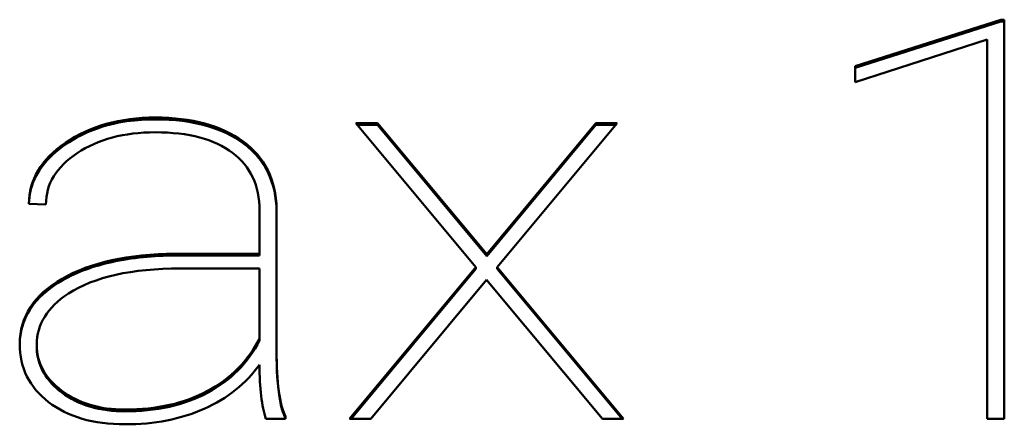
# Model space of a CAD drawing. Header units: millimetres. Extents: x 90 to 4407, y 90 to 14716.
# Tile 26 of 32: x 3161 to 3188, y 2409 to 2420. Entities that reach past the tile are written whole.
import ezdxf

# ---------------------------------------------------------------- set-up
doc = ezdxf.new("R2010")
doc.units = ezdxf.units.MM
doc.header["$LTSCALE"] = 15
doc.layers.add('Visible (ISO)', color=7, linetype='Continuous', lineweight=50)

msp = doc.modelspace()

# ---------------------------------------------------------------- linework, layer by layer
at = {"layer": 'Visible (ISO)'}
for p, q in [((3184.14, 2418.734), (3188.19, 2420.028)), ((3184.14, 2418.684), (3188.19, 2419.978)), ((3188.19, 2419.978), (3188.19, 2420.028)), ((3188.19, 2420.028), (3188.286, 2420.028)), ((3188.19, 2419.978), (3188.286, 2419.978)), ((3188.286, 2420.028), (3188.286, 2408.92)), ((3187.812, 2419.48), (3184.14, 2418.286)), ((3187.812, 2408.92), (3187.812, 2419.48)), ((3184.14, 2418.286), (3184.14, 2418.734)), ((3173.598, 2413.143), (3170.26, 2417.152)), ((3170.26, 2417.152), (3170.857, 2417.152)), ((3170.857, 2417.102), (3170.857, 2417.152)), ((3170.857, 2417.152), (3173.897, 2413.5)), ((3173.897, 2413.5), (3176.927, 2417.152)), ((3177.525, 2417.152), (3174.186, 2413.143)), ((3176.927, 2417.102), (3176.927, 2417.152)), ((3176.927, 2417.152), (3177.525, 2417.152)), ((3170.301, 2417.102), (3170.857, 2417.102)), ((3170.857, 2417.102), (3173.897, 2413.45)), ((3173.897, 2413.45), (3176.927, 2417.102)), ((3176.927, 2417.102), (3177.483, 2417.102)), ((3161.641, 2414.885), (3161.167, 2414.9)), ((3167.58, 2413.515), (3167.58, 2414.717)), ((3168.055, 2414.763), (3168.055, 2410.83)), ((3165.235, 2413.515), (3167.58, 2413.515)), ((3165.235, 2413.465), (3167.58, 2413.465)), ((3167.58, 2413.465), (3167.58, 2413.515)), ((3173.897, 2413.45), (3173.897, 2413.5)), ((3167.58, 2413.104), (3165.384, 2413.104)), ((3167.58, 2411.149), (3167.58, 2413.104)), ((3170.084, 2408.92), (3173.598, 2413.143)), ((3170.126, 2408.92), (3173.598, 2413.093)), ((3173.598, 2413.093), (3173.598, 2413.143)), ((3174.186, 2413.093), (3174.186, 2413.143)), ((3174.186, 2413.143), (3177.7, 2408.92)), ((3174.186, 2413.093), (3177.659, 2408.92)), ((3173.888, 2412.785), (3170.672, 2408.92)), ((3177.112, 2408.92), (3173.888, 2412.785)), ((3167.58, 2411.099), (3167.58, 2411.149)), ((3161.387, 2410.932), (3161.387, 2410.982)), ((3168.055, 2410.78), (3168.055, 2410.83)), ((3168.301, 2408.92), (3167.756, 2408.92)), ((3168.301, 2408.989), (3168.301, 2408.92)), ((3170.672, 2408.92), (3170.084, 2408.92)), ((3177.7, 2408.92), (3177.112, 2408.92)), ((3188.286, 2408.92), (3187.812, 2408.92))]:
    msp.add_line(p, q, dxfattribs=at)
for points, knots in [([(3161.167, 2414.9), (3161.167, 2415.569), (3161.507, 2416.138), (3162.186, 2416.604), (3162.866, 2417.071), (3163.697, 2417.304), (3164.681, 2417.304), (3165.706, 2417.304), (3166.52, 2417.082), (3167.123, 2416.638)], [14, 14, 14, 14, 15, 15, 15, 16, 16, 16, 17, 17, 17, 17]), ([(3161.168, 2414.9), (3161.171, 2415.022), (3161.186, 2415.144), (3161.244, 2415.398), (3161.291, 2415.527), (3161.483, 2415.913), (3161.675, 2416.142), (3162.126, 2416.528), (3162.506, 2416.804), (3163.728, 2417.23), (3164.339, 2417.255), (3165.187, 2417.253), (3165.683, 2417.201), (3166.505, 2416.957), (3166.834, 2416.801), (3167.123, 2416.588)], [-0.6587722, -0.6587722, -0.6587722, -0.6587722, -0.6146638, -0.6146638, -0.5658632, -0.5658632, -0.4634638, -0.4634638, -0.3684823, -0.3684823, -0.2605985, -0.2605985, -0.1139168, -0.1139168, 0, 0, 0, 0]), ([(3166.829, 2416.323), (3166.329, 2416.703), (3165.612, 2416.893), (3164.681, 2416.893), (3163.814, 2416.893), (3163.091, 2416.7), (3162.511, 2416.315)], [10, 10, 10, 10, 11, 11, 11, 12, 12, 12, 12]), ([(3167.123, 2416.588), (3167.272, 2416.479), (3167.405, 2416.357), (3167.636, 2416.086), (3167.732, 2415.941), (3167.977, 2415.448), (3168.047, 2415.081), (3168.055, 2414.713)], [-0.2442497, -0.2442497, -0.2442497, -0.2442497, -0.1858113, -0.1858113, -0.1275862, -0.1275862, 0, 0, 0, 0]), ([(3162.094, 2412.769), (3162.514, 2413.011), (3162.982, 2413.175), (3164.042, 2413.41), (3164.645, 2413.461), (3165.235, 2413.465)], [-0.3279557, -0.3279557, -0.3279557, -0.3279557, -0.1769225, -0.1769225, 0, 0, 0, 0]), ([(3160.912, 2410.979), (3160.914, 2411.108), (3160.927, 2411.253), (3161.024, 2411.662), (3161.139, 2411.899), (3161.516, 2412.379), (3161.789, 2412.593), (3162.094, 2412.769)], [-0.2545192, -0.2545192, -0.2545192, -0.2545192, -0.2010299, -0.2010299, -0.1099822, -0.1099822, 0, 0, 0, 0]), ([(3161.716, 2409.388), (3161.181, 2409.801), (3160.913, 2410.34), (3160.913, 2411.005), (3160.913, 2411.76), (3161.306, 2412.365), (3162.094, 2412.819)], [4, 4, 4, 4, 5, 5, 5, 6, 6, 6, 6]), ([(3162.265, 2412.405), (3161.68, 2412.024), (3161.387, 2411.55), (3161.387, 2410.982), (3161.387, 2410.48), (3161.618, 2410.054), (3162.081, 2409.704)], [5, 5, 5, 5, 6, 6, 6, 7, 7, 7, 7]), ([(3161.387, 2410.932), (3161.387, 2410.877), (3161.39, 2410.829), (3161.411, 2410.586), (3161.472, 2410.389), (3161.7, 2409.992), (3161.874, 2409.81), (3162.081, 2409.654)], [-0.1667632, -0.1667632, -0.1667632, -0.1667632, -0.1539118, -0.1539118, -0.0822293, -0.0822293, 0, 0, 0, 0]), ([(3166.135, 2409.646), (3166.452, 2409.817), (3166.734, 2410.023), (3167.226, 2410.518), (3167.425, 2410.798), (3167.58, 2411.099)], [-0.2263116, -0.2263116, -0.2263116, -0.2263116, -0.1143735, -0.1143735, 0, 0, 0, 0]), ([(3168.055, 2410.78), (3168.055, 2410.316), (3168.076, 2409.826), (3168.182, 2409.259), (3168.229, 2409.08), (3168.301, 2408.939)], [-0.172639, -0.172639, -0.172639, -0.172639, -0.0534339, -0.0534339, 0, 0, 0, 0]), ([(3162.081, 2409.654), (3162.313, 2409.478), (3162.575, 2409.347), (3163.179, 2409.167), (3163.508, 2409.129), (3163.838, 2409.129)], [-0.1915442, -0.1915442, -0.1915442, -0.1915442, -0.0990431, -0.0990431, 0, 0, 0, 0]), ([(3163.838, 2409.129), (3164.256, 2409.129), (3164.675, 2409.167), (3165.454, 2409.342), (3165.807, 2409.47), (3166.135, 2409.646)], [-0.241473, -0.241473, -0.241473, -0.241473, -0.1158974, -0.1158974, 0, 0, 0, 0]), ([(3166.043, 2409.202), (3165.393, 2408.912), (3164.658, 2408.768), (3163.838, 2408.768), (3162.959, 2408.768), (3162.252, 2408.974), (3161.716, 2409.388)], [2, 2, 2, 2, 3, 3, 3, 4, 4, 4, 4])]:
    msp.add_open_spline(points, degree=3, knots=knots, dxfattribs=at)
for points in [[(3167.123, 2416.638), (3167.727, 2416.195), (3168.037, 2415.569), (3168.055, 2414.763)], [(3162.511, 2416.315), (3161.932, 2415.93), (3161.641, 2415.453), (3161.641, 2414.885)], [(3167.58, 2414.717), (3167.58, 2415.407), (3167.33, 2415.942), (3166.829, 2416.323)], [(3162.094, 2412.819), (3162.882, 2413.273), (3163.929, 2413.505), (3165.235, 2413.515)], [(3165.384, 2413.104), (3164.025, 2413.104), (3162.986, 2412.871), (3162.265, 2412.405)], [(3166.135, 2409.696), (3166.776, 2410.041), (3167.258, 2410.525), (3167.58, 2411.149)], [(3168.055, 2410.83), (3168.055, 2409.927), (3168.137, 2409.313), (3168.301, 2408.989)], [(3167.58, 2410.426), (3167.205, 2409.899), (3166.693, 2409.491), (3166.043, 2409.202)], [(3167.756, 2408.92), (3167.639, 2409.27), (3167.58, 2409.772), (3167.58, 2410.426)], [(3162.081, 2409.704), (3162.543, 2409.354), (3163.129, 2409.179), (3163.838, 2409.179)], [(3163.838, 2409.179), (3164.728, 2409.179), (3165.494, 2409.351), (3166.135, 2409.696)]]:
    msp.add_open_spline(points, degree=3, dxfattribs=at)

doc.saveas('drawing.dxf')
